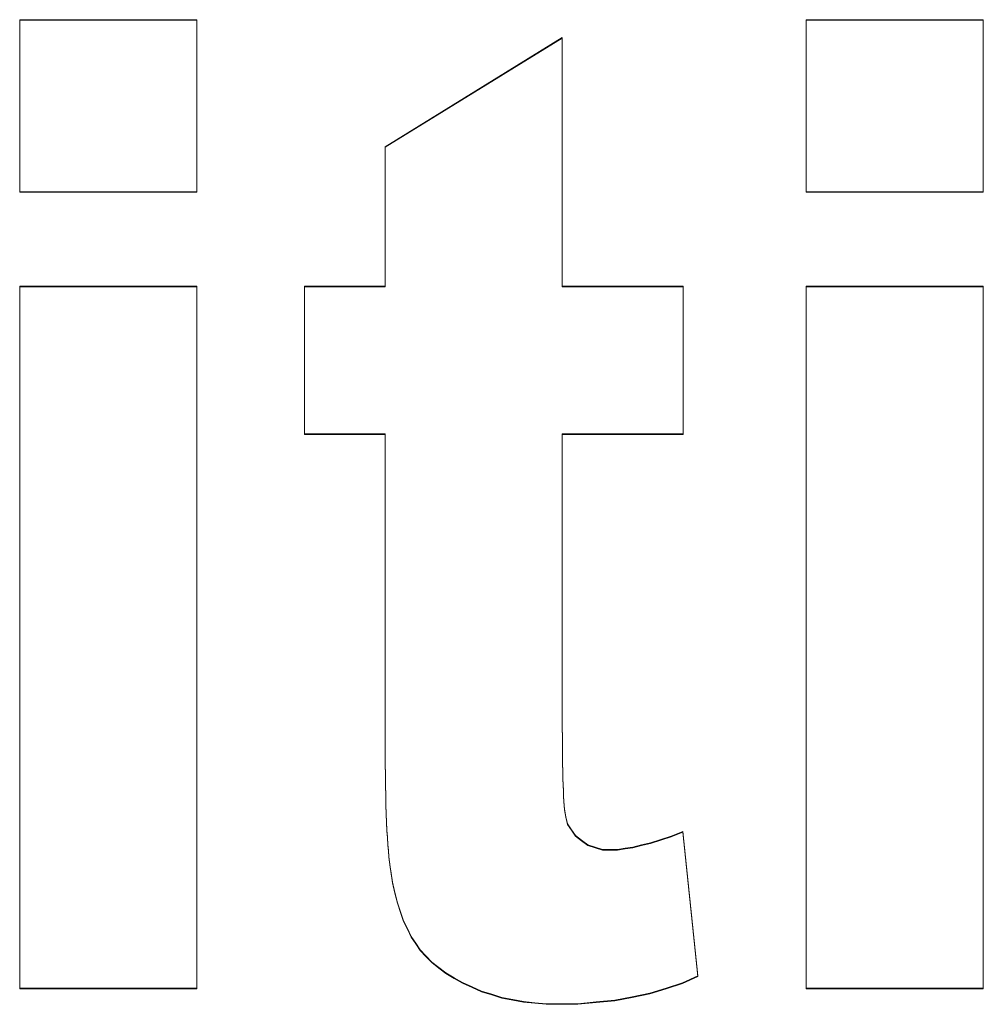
# Model space of a CAD drawing. Extents: x 229 to 926, y 37 to 878.
# Tile 11 of 194: x 385.17 to 387.66, y 69.52 to 72.06. Entities that reach past the tile are written whole.
import ezdxf

# ---------------------------------------------------------------- set-up
doc = ezdxf.new("R2010")
doc.units = 0
doc.layers.get('0').update_dxf_attribs({"lineweight": 13})
doc.layers.add('Beschriftung', color=7, linetype='Continuous', lineweight=25)
doc.layers.add('Beschriftung-A03ENJ5NI0', color=7, linetype='Continuous', lineweight=25)

# ---------------------------------------------------------------- blocks, each defined once
blk = doc.blocks.new('Referenz-A03ENJ5LI0', base_point=(255.7277, 65.704))
at = {"layer": 'Beschriftung', "color": 0, "lineweight": -2}
for p, q in [((385.1699, 71.6177), (385.1699, 72.0617)), ((385.1699, 72.0617), (385.6272, 72.0617)), ((385.6272, 72.0617), (385.6272, 71.6177)), ((387.2006, 71.6177), (387.2006, 72.0617)), ((387.2006, 72.0617), (387.6579, 72.0617)), ((387.6579, 72.0617), (387.6579, 71.6177)), ((386.1135, 71.734), (386.5709, 72.016)), ((386.5709, 72.016), (386.5709, 71.3738)), ((386.1135, 71.3738), (386.1135, 71.734)), ((385.6272, 71.6177), (385.1699, 71.6177)), ((387.6579, 71.6177), (387.2006, 71.6177)), ((385.1699, 69.5617), (385.1699, 71.3738)), ((385.1699, 71.3738), (385.6272, 71.3738)), ((385.6272, 71.3738), (385.6272, 69.5617)), ((385.9049, 70.9927), (385.9049, 71.3738)), ((385.9049, 71.3738), (386.1135, 71.3738)), ((386.5709, 71.3738), (386.8831, 71.3738)), ((386.8831, 71.3738), (386.8831, 70.9927)), ((387.2006, 69.5617), (387.2006, 71.3738)), ((387.2006, 71.3738), (387.6579, 71.3738)), ((387.6579, 71.3738), (387.6579, 69.5617)), ((386.1135, 70.9927), (385.9049, 70.9927)), ((386.1135, 70.2026), (386.1135, 70.9927)), ((386.8831, 70.9927), (386.5709, 70.9927)), ((386.5709, 70.9927), (386.5709, 70.2627)), ((386.5709, 70.2627), (386.5709, 70.235)), ((386.5709, 70.235), (386.571, 70.2102)), ((386.1135, 70.1708), (386.1135, 70.2026)), ((386.571, 70.2102), (386.5711, 70.1853)), ((386.5711, 70.1853), (386.5715, 70.1634)), ((386.1138, 70.1416), (386.1135, 70.1708)), ((386.5715, 70.1634), (386.5717, 70.1414)), ((386.114, 70.1125), (386.1138, 70.1416)), ((386.5717, 70.1414), (386.5721, 70.1225)), ((386.1145, 70.0861), (386.114, 70.1125)), ((386.5721, 70.1225), (386.5725, 70.1035)), ((386.5725, 70.1035), (386.5731, 70.0873)), ((386.115, 70.0597), (386.1145, 70.0861)), ((386.5731, 70.0873), (386.5737, 70.0711)), ((386.1156, 70.0359), (386.115, 70.0597)), ((386.5737, 70.0711), (386.5744, 70.0579)), ((386.5744, 70.0579), (386.5751, 70.0446)), ((386.1163, 70.012), (386.1156, 70.0359)), ((386.5751, 70.0446), (386.5759, 70.0343)), ((386.5759, 70.0343), (386.5767, 70.0239)), ((386.5767, 70.0239), (386.5799, 70.0044)), ((386.1171, 69.9909), (386.1163, 70.012)), ((386.5799, 70.0044), (386.5844, 69.986)), ((386.1181, 69.9699), (386.1171, 69.9909)), ((386.5844, 69.986), (386.5945, 69.9708)), ((386.5945, 69.9708), (386.6047, 69.9558)), ((386.1193, 69.9514), (386.1181, 69.9699)), ((386.1204, 69.9329), (386.1193, 69.9514)), ((386.6047, 69.9558), (386.6206, 69.9438)), ((386.7988, 69.9372), (386.8254, 69.9458)), ((386.8254, 69.9458), (386.852, 69.9544)), ((386.852, 69.9544), (386.8821, 69.966)), ((386.8821, 69.966), (386.9212, 69.5935)), ((386.1218, 69.9171), (386.1204, 69.9329)), ((386.6206, 69.9438), (386.6365, 69.9318)), ((386.6365, 69.9318), (386.6558, 69.9259)), ((386.6558, 69.9259), (386.6751, 69.9199)), ((386.6751, 69.9199), (386.698, 69.9199)), ((386.698, 69.9199), (386.7138, 69.9199)), ((386.7138, 69.9199), (386.7333, 69.9228)), ((386.7333, 69.9228), (386.7528, 69.9256)), ((386.7528, 69.9256), (386.7758, 69.9314)), ((386.7758, 69.9314), (386.7988, 69.9372)), ((386.1231, 69.9014), (386.1218, 69.9171)), ((386.1247, 69.8883), (386.1231, 69.9014)), ((386.1263, 69.8751), (386.1247, 69.8883)), ((386.1282, 69.8647), (386.1263, 69.8751)), ((386.1327, 69.8352), (386.1282, 69.8647)), ((386.1389, 69.8089), (386.1327, 69.8352)), ((386.1452, 69.7824), (386.1389, 69.8089)), ((386.1532, 69.7591), (386.1452, 69.7824)), ((386.1612, 69.7357), (386.1532, 69.7591)), ((386.171, 69.7154), (386.1612, 69.7357)), ((386.1807, 69.6951), (386.171, 69.7154)), ((386.1924, 69.6778), (386.1807, 69.6951)), ((386.2039, 69.6605), (386.1924, 69.6778)), ((386.2188, 69.6449), (386.2039, 69.6605)), ((386.2337, 69.6292), (386.2188, 69.6449)), ((386.2519, 69.6151), (386.2337, 69.6292)), ((386.27, 69.601), (386.2519, 69.6151)), ((386.2915, 69.5886), (386.27, 69.601)), ((386.9212, 69.5935), (386.8812, 69.5755)), ((386.313, 69.5761), (386.2915, 69.5886)), ((386.3378, 69.5652), (386.313, 69.5761)), ((386.3626, 69.5543), (386.3378, 69.5652)), ((386.8812, 69.5755), (386.8388, 69.562)), ((385.6272, 69.5617), (385.1699, 69.5617)), ((386.3889, 69.5461), (386.3626, 69.5543)), ((386.4152, 69.5379), (386.3889, 69.5461)), ((386.7514, 69.5396), (386.7062, 69.5307)), ((386.7965, 69.5486), (386.7514, 69.5396)), ((386.8388, 69.562), (386.7965, 69.5486)), ((387.6579, 69.5617), (387.2006, 69.5617)), ((386.443, 69.5326), (386.4152, 69.5379)), ((386.4708, 69.5271), (386.443, 69.5326)), ((386.5001, 69.5244), (386.4708, 69.5271)), ((386.5296, 69.5217), (386.5001, 69.5244)), ((386.5604, 69.5217), (386.5296, 69.5217)), ((386.6108, 69.5217), (386.5604, 69.5217)), ((386.6585, 69.5261), (386.6108, 69.5217)), ((386.7062, 69.5307), (386.6585, 69.5261))]:
    blk.add_line(p, q, dxfattribs=at)
blk = doc.blocks.new('Referenz-A03ENJ62I0', base_point=(255.7277, 65.7055))
at = {"layer": 'Beschriftung-A03ENJ5NI0', "color": 0, "lineweight": -2}
for p, q in [((385.1699, 71.6193), (385.1699, 72.0633)), ((385.1699, 72.0633), (385.6271, 72.0633)), ((385.6271, 72.0633), (385.6271, 71.6193)), ((387.2006, 71.6193), (387.2006, 72.0633)), ((387.2006, 72.0633), (387.6579, 72.0633)), ((387.6579, 72.0633), (387.6579, 71.6193)), ((386.1135, 71.7355), (386.5709, 72.0175)), ((386.5709, 72.0175), (386.5709, 71.3754)), ((386.1135, 71.3754), (386.1135, 71.7355)), ((385.6271, 71.6193), (385.1699, 71.6193)), ((387.6579, 71.6193), (387.2006, 71.6193)), ((385.1699, 69.5632), (385.1699, 71.3754)), ((385.1699, 71.3754), (385.6271, 71.3754)), ((385.6271, 71.3754), (385.6271, 69.5632)), ((385.9049, 70.9943), (385.9049, 71.3754)), ((385.9049, 71.3754), (386.1135, 71.3754)), ((386.5709, 71.3754), (386.8831, 71.3754)), ((386.8831, 71.3754), (386.8831, 70.9943)), ((387.2006, 69.5632), (387.2006, 71.3754)), ((387.2006, 71.3754), (387.6579, 71.3754)), ((387.6579, 71.3754), (387.6579, 69.5632)), ((386.1135, 70.9943), (385.9049, 70.9943)), ((386.1135, 70.2042), (386.1135, 70.9943)), ((386.8831, 70.9943), (386.5709, 70.9943)), ((386.5709, 70.9943), (386.5709, 70.2643)), ((386.5709, 70.2643), (386.5709, 70.2366)), ((386.5709, 70.2366), (386.571, 70.2118)), ((386.1135, 70.1724), (386.1135, 70.2042)), ((386.571, 70.2118), (386.5711, 70.1869)), ((386.5711, 70.1869), (386.5715, 70.165)), ((386.1138, 70.1432), (386.1135, 70.1724)), ((386.5715, 70.165), (386.5717, 70.143)), ((386.114, 70.1141), (386.1138, 70.1432)), ((386.5717, 70.143), (386.5721, 70.124)), ((386.5721, 70.124), (386.5725, 70.105)), ((386.1145, 70.0877), (386.114, 70.1141)), ((386.5725, 70.105), (386.5731, 70.0889)), ((386.1149, 70.0612), (386.1145, 70.0877)), ((386.5731, 70.0889), (386.5737, 70.0727)), ((386.5737, 70.0727), (386.5744, 70.0594)), ((386.1156, 70.0374), (386.1149, 70.0612)), ((386.5744, 70.0594), (386.5751, 70.0461)), ((386.1163, 70.0136), (386.1156, 70.0374)), ((386.5751, 70.0461), (386.5759, 70.0358)), ((386.5759, 70.0358), (386.5767, 70.0254)), ((386.5767, 70.0254), (386.5798, 70.0059)), ((386.1171, 69.9925), (386.1163, 70.0136)), ((386.5798, 70.0059), (386.5844, 69.9876)), ((386.1181, 69.9714), (386.1171, 69.9925)), ((386.1193, 69.9529), (386.1181, 69.9714)), ((386.5844, 69.9876), (386.5945, 69.9724)), ((386.5945, 69.9724), (386.6047, 69.9573)), ((386.1204, 69.9345), (386.1193, 69.9529)), ((386.6047, 69.9573), (386.6206, 69.9453)), ((386.6206, 69.9453), (386.6365, 69.9334)), ((386.7988, 69.9387), (386.8254, 69.9474)), ((386.8254, 69.9474), (386.8519, 69.956)), ((386.8519, 69.956), (386.8821, 69.9675)), ((386.8821, 69.9675), (386.9212, 69.595)), ((386.1218, 69.9187), (386.1204, 69.9345)), ((386.6365, 69.9334), (386.6558, 69.9275)), ((386.6558, 69.9275), (386.6751, 69.9215)), ((386.6751, 69.9215), (386.6979, 69.9215)), ((386.6979, 69.9215), (386.7138, 69.9215)), ((386.7138, 69.9215), (386.7333, 69.9244)), ((386.7333, 69.9244), (386.7528, 69.9272)), ((386.7528, 69.9272), (386.7758, 69.933)), ((386.7758, 69.933), (386.7988, 69.9387)), ((386.1231, 69.9029), (386.1218, 69.9187)), ((386.1247, 69.8898), (386.1231, 69.9029)), ((386.1263, 69.8766), (386.1247, 69.8898)), ((386.1282, 69.8663), (386.1263, 69.8766)), ((386.1326, 69.8368), (386.1282, 69.8663)), ((386.1389, 69.8104), (386.1326, 69.8368)), ((386.1452, 69.784), (386.1389, 69.8104)), ((386.1531, 69.7607), (386.1452, 69.784)), ((386.1612, 69.7373), (386.1531, 69.7607)), ((386.171, 69.717), (386.1612, 69.7373)), ((386.1807, 69.6967), (386.171, 69.717)), ((386.1924, 69.6794), (386.1807, 69.6967)), ((386.2039, 69.662), (386.1924, 69.6794)), ((386.2188, 69.6464), (386.2039, 69.662)), ((386.2337, 69.6307), (386.2188, 69.6464)), ((386.2519, 69.6167), (386.2337, 69.6307)), ((386.27, 69.6026), (386.2519, 69.6167)), ((386.2915, 69.5901), (386.27, 69.6026)), ((386.313, 69.5776), (386.2915, 69.5901)), ((386.9212, 69.595), (386.8812, 69.5771)), ((386.3378, 69.5668), (386.313, 69.5776)), ((386.3626, 69.5558), (386.3378, 69.5668)), ((386.8388, 69.5636), (386.7965, 69.5502)), ((386.8812, 69.5771), (386.8388, 69.5636)), ((385.6271, 69.5632), (385.1699, 69.5632)), ((386.3889, 69.5477), (386.3626, 69.5558)), ((386.4152, 69.5395), (386.3889, 69.5477)), ((386.4429, 69.5341), (386.4152, 69.5395)), ((386.7514, 69.5412), (386.7062, 69.5322)), ((386.7965, 69.5502), (386.7514, 69.5412)), ((387.6579, 69.5632), (387.2006, 69.5632)), ((386.4708, 69.5287), (386.4429, 69.5341)), ((386.5001, 69.5259), (386.4708, 69.5287)), ((386.5296, 69.5233), (386.5001, 69.5259)), ((386.5604, 69.5233), (386.5296, 69.5233)), ((386.6108, 69.5233), (386.5604, 69.5233)), ((386.6585, 69.5277), (386.6108, 69.5233)), ((386.7062, 69.5322), (386.6585, 69.5277))]:
    blk.add_line(p, q, dxfattribs=at)

msp = doc.modelspace()

# ---------------------------------------------------------------- block references
at = {"color": 251, "lineweight": 13, "ltscale": 0.13, "true_color": 0x606060}
for name, p in [('Referenz-A03ENJ5LI0', (255.7277, 65.704)), ('Referenz-A03ENJ62I0', (255.7277, 65.7055))]:
    msp.add_blockref(name, p, dxfattribs=at)

doc.saveas('drawing.dxf')
